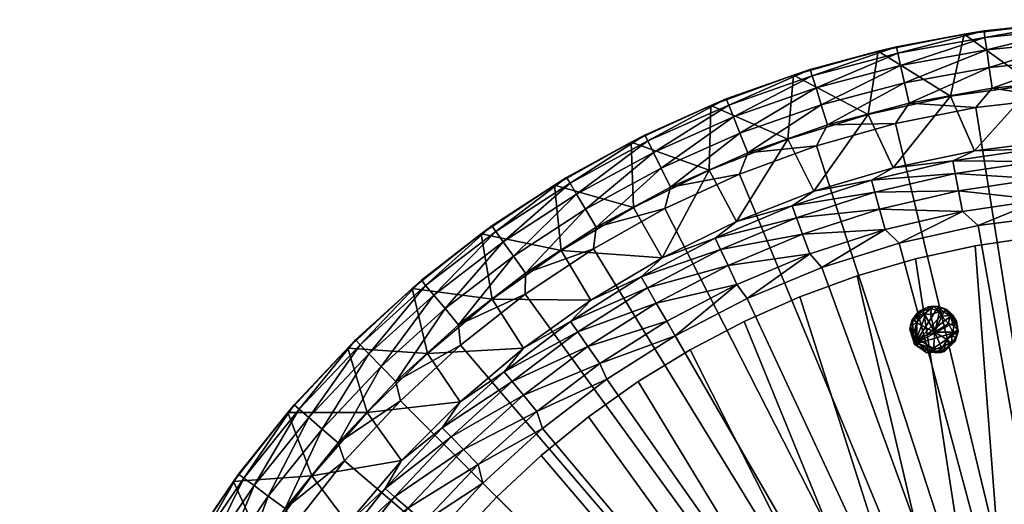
# Model space of a CAD drawing. Header units: millimetres. Extents: x -587 to 597, y -588 to 596.
# Tile 4 of 17: x -587 to -67, y 339 to 596. Entities that reach past the tile are written whole.
import ezdxf

# ---------------------------------------------------------------- set-up
doc = ezdxf.new("R2010")
doc.units = ezdxf.units.MM
doc.layers.get('0').update_dxf_attribs({"true_color": 0x5890e1})

msp = doc.modelspace()

# ---------------------------------------------------------------- meshes
at = {"color": 41, "true_color": 0xfcecad}
mesh = msp.add_polyface(dxfattribs=at)
corners = [(-38.89, 531.87, 40.3), (4.88, 533.68, 40.3), (-6.15, 530.22, 29.89), (4.88, 530.24, 29.71), (4.88, 524.02, 20.48), (-6.01, 523.5, 20.03), (4.88, 515.49, 13.32), (-5.81, 514.18, 12.6), (4.88, 505.32, 8.79), (-5.58, 503.08, 8.24), (4.88, 494.29, 7.24), (-37.89, 492.42, 7.24), (-47.34, 500.46, 8.24), (-80.33, 486.84, 7.24), (-88.73, 494.34, 8.24), (-122.12, 477.57, 7.24), (-90.81, 505.25, 12.6), (-92.56, 514.4, 20.03), (-48.5, 511.49, 12.6), (-93.82, 521, 29.89), (-49.48, 520.77, 20.03), (-125.25, 517.46, 40.3), (-82.37, 526.45, 40.3), (-50.18, 527.45, 29.89), (4.88, 3.61, 437.24), (4.88, 595.4, 390.3), (4.88, 556.01, 437.24), (-6.27, 564.14, 213.65), (-50.77, 561.48, 213.65), (-94.91, 555.3, 213.65)]
mesh.append_faces([[corners[k] for k in face] for face in [(24, 25, 26)]], dxfattribs={"vtx0": -1, "vtx1": -1, "color": 41})
mesh.append_faces([[corners[k] for k in face] for face in [(2, 4, 5), (5, 6, 7), (7, 8, 9), (9, 11, 12), (12, 13, 14), (14, 16, 12), (16, 17, 18), (16, 18, 12), (12, 18, 9), (17, 19, 20), (17, 20, 18), (18, 20, 7), (18, 7, 9), (19, 22, 23), (19, 23, 20), (20, 23, 5), (20, 5, 7), (23, 0, 2), (23, 2, 5)]], dxfattribs={"vtx0": -1, "vtx1": -1, "vtx2": -1, "color": 41})
mesh.append_faces([[corners[k] for k in face] for face in [(2, 1, 3), (2, 3, 4), (5, 4, 6), (7, 6, 8), (9, 8, 10), (9, 10, 11), (12, 11, 13), (14, 13, 15), (10, 6, 4), (10, 4, 3), (24, 1, 25), (27, 1, 0), (28, 0, 22), (29, 22, 21)]], dxfattribs={"vtx0": -1, "vtx2": -1, "color": 41})
mesh.append_faces([[corners[k] for k in face] for face in [(8, 6, 10)]], dxfattribs={"vtx1": -1, "color": 41})
mesh.append_faces([[corners[k] for k in face] for face in [(0, 1, 2), (21, 22, 19), (22, 0, 23), (3, 1, 10)]], dxfattribs={"vtx1": -1, "vtx2": -1, "color": 41})
mesh = msp.add_polyface(dxfattribs=at)
corners = [(4.88, 556.01, 437.24), (4.88, 595.4, 390.3), (4.88, 595.74, 401.89), (4.88, 592.74, 413.08), (4.88, 586.65, 422.95), (4.88, 577.99, 430.66), (4.88, 567.48, 435.56), (-87.7, 588.11, 390.3), (-77.24, 589.84, 391.28), (-41.55, 593.57, 390.3), (-30.41, 594.51, 391.28), (-30.41, 594.51, 403.2), (-30.2, 591, 414.6), (-29.8, 584.29, 424.45), (-29.24, 574.99, 431.88), (-28.58, 563.91, 436.24), (-38.46, 554.3, 437.24), (-72.99, 559.48, 436.24), (-81.53, 549.21, 437.24), (-77.24, 589.84, 403.2), (-76.76, 586.35, 414.6), (-75.83, 579.7, 424.45), (-74.53, 570.47, 431.88), (4.88, 533.68, 40.3), (-6.27, 564.14, 213.65), (-38.89, 531.87, 40.3), (-50.77, 561.48, 213.65), (-82.37, 526.45, 40.3), (-94.91, 555.3, 213.65)]
mesh.append_faces([[corners[k] for k in face] for face in [(0, 5, 6)]], dxfattribs={"vtx0": -1, "color": 41})
mesh.append_faces([[corners[k] for k in face] for face in [(7, 8, 9), (9, 10, 1), (1, 10, 2), (2, 11, 3), (3, 12, 4), (4, 13, 5), (5, 14, 6), (6, 15, 0), (0, 15, 16), (16, 17, 18)]], dxfattribs={"vtx0": -1, "vtx1": -1, "color": 41})
mesh.append_faces([[corners[k] for k in face] for face in [(9, 8, 10), (2, 10, 11), (3, 11, 12), (4, 12, 13), (5, 13, 14), (6, 14, 15), (16, 15, 17), (8, 19, 10), (19, 20, 11), (19, 11, 10), (20, 21, 12), (20, 12, 11), (21, 22, 13), (21, 13, 12), (22, 17, 14), (22, 14, 13), (15, 14, 17), (24, 25, 26), (26, 27, 28), (28, 7, 26), (26, 9, 24)]], dxfattribs={"vtx0": -1, "vtx1": -1, "vtx2": -1, "color": 41})
mesh.append_faces([[corners[k] for k in face] for face in [(0, 1, 2), (0, 2, 3), (0, 4, 5)]], dxfattribs={"vtx0": -1, "vtx2": -1, "color": 41})
mesh.append_faces([[corners[k] for k in face] for face in [(3, 4, 0), (1, 23, 24), (7, 9, 26), (9, 1, 24)]], dxfattribs={"vtx1": -1, "vtx2": -1, "color": 41})
mesh = msp.add_polyface(dxfattribs=at)
corners = [(-177.99, 566.43, 390.3), (-213.47, 553.82, 391.28), (-169.07, 569.43, 391.28), (-133.27, 579.05, 390.3), (-123.56, 581.46, 391.28), (-87.7, 588.11, 390.3), (-77.24, 589.84, 391.28), (-81.53, 549.21, 437.24), (-72.99, 559.48, 436.24), (-116.91, 551.54, 436.24), (-124.07, 540.74, 437.24), (-213.47, 553.82, 403.2), (-212.17, 550.55, 414.6), (-169.07, 569.43, 403.2), (-209.7, 544.31, 424.45), (-168.03, 566.07, 414.6), (-123.56, 581.46, 403.2), (-166.06, 559.65, 424.45), (-122.8, 578.03, 414.6), (-77.24, 589.84, 403.2), (-206.26, 535.64, 431.88), (-163.32, 550.74, 431.88), (-121.34, 571.47, 424.45), (-76.76, 586.35, 414.6), (-160.06, 540.13, 436.24), (-119.32, 562.37, 431.88), (-75.83, 579.7, 424.45), (-74.53, 570.47, 431.88), (-221.59, 550.35, 390.3), (-181.04, 532.53, 213.65), (-138.43, 545.63, 213.65), (-94.91, 555.3, 213.65)]
mesh.append_faces([[corners[k] for k in face] for face in [(0, 2, 3), (3, 4, 5), (7, 9, 10)]], dxfattribs={"vtx0": -1, "vtx1": -1, "color": 41})
mesh.append_faces([[corners[k] for k in face] for face in [(0, 1, 2), (3, 2, 4), (5, 4, 6), (7, 8, 9), (1, 11, 2), (11, 12, 13), (11, 13, 2), (2, 13, 4), (12, 14, 15), (12, 15, 13), (13, 15, 16), (13, 16, 4), (4, 16, 6), (14, 17, 15), (15, 17, 18), (15, 18, 16), (16, 18, 19), (16, 19, 6), (20, 21, 17), (17, 21, 22), (17, 22, 18), (18, 22, 23), (18, 23, 19), (21, 24, 25), (21, 25, 22), (22, 25, 26), (22, 26, 23), (24, 9, 25), (25, 9, 27), (25, 27, 26), (9, 8, 27), (29, 0, 30), (30, 3, 31)]], dxfattribs={"vtx0": -1, "vtx1": -1, "vtx2": -1, "color": 41})
mesh.append_faces([[corners[k] for k in face] for face in [(28, 0, 29), (0, 3, 30), (3, 5, 31)]], dxfattribs={"vtx1": -1, "vtx2": -1, "color": 41})
mesh = msp.add_polyface(dxfattribs=at)
corners = [(-304.33, 508.19, 390.3), (-297.87, 512.28, 391.28), (-263.79, 530.9, 390.3), (-256.49, 534.73, 391.28), (-221.59, 550.35, 390.3), (-213.47, 553.82, 391.28), (-177.99, 566.43, 390.3), (-206.51, 513.96, 437.24), (-202.16, 525.33, 436.24), (-242.96, 507.23, 436.24), (-245.9, 495.8, 437.24), (-282.19, 485.94, 436.24), (-337.32, 486.62, 403.2), (-297.87, 512.28, 403.2), (-335.29, 483.76, 414.6), (-296.07, 509.26, 414.6), (-256.49, 534.73, 403.2), (-331.41, 478.28, 424.45), (-292.63, 503.49, 424.45), (-254.94, 531.58, 414.6), (-213.47, 553.82, 403.2), (-287.87, 495.48, 431.88), (-251.98, 525.55, 424.45), (-212.17, 550.55, 414.6), (-247.86, 517.19, 431.88), (-209.7, 544.31, 424.45), (-206.26, 535.64, 431.88), (-181.04, 532.53, 213.65), (-208.05, 489.04, 40.3), (-222.48, 516.08, 213.65), (-247.41, 469.8, 40.3), (-262.47, 496.4, 213.65), (-300.78, 473.6, 213.65)]
mesh.append_faces([[corners[k] for k in face] for face in [(0, 1, 2), (2, 3, 4), (4, 5, 6), (7, 9, 10)]], dxfattribs={"vtx0": -1, "vtx1": -1, "color": 41})
mesh.append_faces([[corners[k] for k in face] for face in [(2, 1, 3), (4, 3, 5), (7, 8, 9), (10, 9, 11), (12, 13, 1), (1, 13, 3), (14, 15, 13), (13, 15, 16), (13, 16, 3), (3, 16, 5), (17, 18, 15), (15, 18, 19), (15, 19, 16), (16, 19, 20), (16, 20, 5), (18, 21, 22), (18, 22, 19), (19, 22, 23), (19, 23, 20), (21, 11, 24), (21, 24, 22), (22, 24, 25), (22, 25, 23), (11, 9, 24), (24, 9, 26), (24, 26, 25), (9, 8, 26), (27, 28, 29), (29, 30, 31), (31, 32, 0), (31, 2, 29), (29, 4, 27)]], dxfattribs={"vtx0": -1, "vtx1": -1, "vtx2": -1, "color": 41})
mesh.append_faces([[corners[k] for k in face] for face in [(29, 28, 30)]], dxfattribs={"vtx0": -1, "vtx2": -1, "color": 41})
mesh.append_faces([[corners[k] for k in face] for face in [(0, 2, 31), (2, 4, 29)]], dxfattribs={"vtx1": -1, "vtx2": -1, "color": 41})
mesh = msp.add_polyface(dxfattribs=at)
corners = [(-88.73, 494.34, 8.24), (-122.12, 477.57, 7.24), (-129.47, 484.79, 8.24), (-162.94, 464.7, 7.24), (-169.26, 471.86, 8.24), (-202.49, 448.32, 7.24), (-207.83, 455.65, 8.24), (-212.56, 465.69, 12.6), (-216.53, 474.12, 20.03), (-173.13, 482.26, 12.6), (-176.38, 491, 20.03), (-132.45, 495.48, 12.6), (-219.39, 480.2, 29.89), (-208.05, 489.04, 40.3), (-178.72, 497.3, 29.89), (-134.96, 504.46, 20.03), (-90.81, 505.25, 12.6), (-167.24, 504.96, 40.3), (-136.77, 510.93, 29.89), (-92.56, 514.4, 20.03), (-125.25, 517.46, 40.3), (-93.82, 521, 29.89), (-124.07, 540.74, 437.24), (-116.91, 551.54, 436.24), (-160.06, 540.13, 436.24), (-165.82, 528.97, 437.24), (-202.16, 525.33, 436.24), (-206.51, 513.96, 437.24), (-209.7, 544.31, 424.45), (-206.26, 535.64, 431.88), (-166.06, 559.65, 424.45), (-163.32, 550.74, 431.88), (-94.91, 555.3, 213.65), (-138.43, 545.63, 213.65), (-181.04, 532.53, 213.65)]
mesh.append_faces([[corners[k] for k in face] for face in [(22, 24, 25), (25, 26, 27)]], dxfattribs={"vtx0": -1, "vtx1": -1, "color": 41})
mesh.append_faces([[corners[k] for k in face] for face in [(0, 1, 2), (2, 3, 4), (4, 5, 6), (6, 7, 4), (7, 8, 9), (7, 9, 4), (4, 9, 2), (8, 10, 9), (9, 10, 11), (9, 11, 2), (2, 11, 0), (12, 13, 14), (12, 14, 10), (10, 14, 15), (10, 15, 11), (11, 15, 16), (11, 16, 0), (14, 17, 18), (14, 18, 15), (15, 18, 19), (15, 19, 16), (18, 20, 21), (18, 21, 19), (22, 23, 24), (25, 24, 26), (28, 29, 30), (29, 26, 31), (26, 24, 31), (32, 20, 33), (33, 17, 34)]], dxfattribs={"vtx0": -1, "vtx1": -1, "vtx2": -1, "color": 41})
mesh.append_faces([[corners[k] for k in face] for face in [(2, 1, 3), (4, 3, 5), (33, 20, 17), (34, 17, 13)]], dxfattribs={"vtx0": -1, "vtx2": -1, "color": 41})
mesh.append_faces([[corners[k] for k in face] for face in [(13, 17, 14), (17, 20, 18)]], dxfattribs={"vtx1": -1, "vtx2": -1, "color": 41})
mesh = msp.add_polyface(dxfattribs=at)
corners = [(-342.09, 350.57, 7.24), (-344.66, 360.55, 8.24), (-310.53, 379.49, 7.24), (-485.81, 3.61, 7.24), (-483.94, 46.37, 7.24), (4.88, 3.61, 7.24), (-478.35, 88.81, 7.24), (-469.09, 130.61, 7.24), (-456.21, 171.43, 7.24), (-439.83, 210.98, 7.24), (-420.07, 248.95, 7.24), (-397.07, 285.05, 7.24), (-371.01, 319.01, 7.24), (-276.57, 405.55, 7.24), (-240.46, 428.55, 7.24), (-202.49, 448.32, 7.24), (-162.94, 464.7, 7.24), (-122.12, 477.57, 7.24), (-80.33, 486.84, 7.24), (-37.89, 492.42, 7.24), (4.88, 494.29, 7.24), (4.88, 533.68, 40.3), (4.88, 3.61, 437.24), (4.88, 556.01, 437.24), (-38.46, 554.3, 437.24), (-81.53, 549.21, 437.24), (-124.07, 540.74, 437.24), (-165.82, 528.97, 437.24), (-206.51, 513.96, 437.24), (-245.9, 495.8, 437.24), (-283.75, 474.6, 437.24), (-319.81, 450.51, 437.24), (-353.87, 423.65, 437.24), (-385.73, 394.21, 437.24), (-415.17, 362.36, 437.24), (-442.02, 328.3, 437.24), (-466.12, 292.23, 437.24), (-487.31, 254.39, 437.24), (-505.47, 215, 437.24), (-520.48, 174.31, 437.24), (-525.2, 3.61, 40.3)]
mesh.append_faces([[corners[k] for k in face] for face in [(5, 19, 20)]], dxfattribs={"vtx0": -1, "color": 41})
mesh.append_faces([[corners[k] for k in face] for face in [(0, 1, 2), (20, 21, 5), (5, 21, 22)]], dxfattribs={"vtx0": -1, "vtx1": -1, "color": 41})
mesh.append_faces([[corners[k] for k in face] for face in [(5, 4, 6), (5, 6, 7), (5, 8, 9), (5, 9, 10), (5, 11, 12), (5, 12, 0), (5, 2, 13), (5, 13, 14), (5, 15, 16), (5, 16, 17), (5, 18, 19), (22, 24, 25), (22, 25, 26), (22, 27, 28), (22, 28, 29), (22, 30, 31), (22, 31, 32), (22, 33, 34), (22, 34, 35), (22, 36, 37), (22, 37, 38), (40, 3, 5), (40, 5, 22)]], dxfattribs={"vtx0": -1, "vtx2": -1, "color": 41})
mesh.append_faces([[corners[k] for k in face] for face in [(3, 4, 5), (23, 24, 22)]], dxfattribs={"vtx1": -1, "color": 41})
mesh.append_faces([[corners[k] for k in face] for face in [(7, 8, 5), (10, 11, 5), (0, 2, 5), (14, 15, 5), (17, 18, 5), (26, 27, 22), (29, 30, 22), (32, 33, 22), (35, 36, 22), (38, 39, 22)]], dxfattribs={"vtx1": -1, "vtx2": -1, "color": 41})
mesh = msp.add_polyface(dxfattribs=at)
corners = [(-326.59, 404.28, 20.03), (-320.64, 397.1, 12.6), (-358.95, 375.14, 20.03), (-363.65, 379.94, 29.89), (-310.53, 379.49, 7.24), (-344.66, 360.55, 8.24), (-313.57, 388.54, 8.24), (-354.13, 393.6, 40.3), (-330.87, 409.45, 29.89), (-291.9, 430.61, 20.03), (-320.7, 421.91, 40.3), (-295.73, 436.13, 29.89), (-352.43, 368.48, 12.6), (-379.46, 453.61, 390.3), (-374.62, 457.91, 391.28), (-342.97, 482.38, 390.3), (-337.32, 486.62, 391.28), (-304.33, 508.19, 390.3), (-297.87, 512.28, 391.28), (-319.81, 450.51, 437.24), (-319.6, 461.61, 436.24), (-354.97, 434.38, 436.24), (-353.87, 423.65, 437.24), (-388.05, 404.43, 436.24), (-374.62, 457.91, 403.2), (-372.36, 455.21, 414.6), (-337.32, 486.62, 403.2), (-368.06, 450.06, 424.45), (-335.29, 483.76, 414.6), (-297.87, 512.28, 403.2), (-362.08, 442.9, 431.88), (-331.41, 478.28, 424.45), (-296.07, 509.26, 414.6), (-326.02, 470.67, 431.88), (-292.63, 503.49, 424.45), (-300.78, 473.6, 213.65), (-337.16, 447.83, 213.65), (-371.37, 419.25, 213.65), (-285.04, 447.37, 40.3)]
mesh.append_faces([[corners[k] for k in face] for face in [(13, 14, 15), (15, 16, 17), (19, 21, 22), (17, 35, 15), (15, 36, 13), (7, 37, 10), (10, 36, 38)]], dxfattribs={"vtx0": -1, "vtx1": -1, "color": 41})
mesh.append_faces([[corners[k] for k in face] for face in [(0, 1, 2), (0, 2, 3), (4, 5, 6), (3, 7, 8), (3, 8, 0), (0, 8, 9), (8, 10, 11), (1, 6, 12), (1, 12, 2), (6, 5, 12), (15, 14, 16), (17, 16, 18), (19, 20, 21), (22, 21, 23), (14, 24, 16), (24, 25, 26), (24, 26, 16), (16, 26, 18), (25, 27, 28), (25, 28, 26), (26, 28, 29), (27, 30, 31), (27, 31, 28), (28, 31, 32), (30, 21, 33), (30, 33, 31), (31, 33, 34), (21, 20, 33), (15, 35, 36), (13, 36, 37), (10, 37, 36)]], dxfattribs={"vtx0": -1, "vtx1": -1, "vtx2": -1, "color": 41})
mesh.append_faces([[corners[k] for k in face] for face in [(7, 10, 8)]], dxfattribs={"vtx1": -1, "vtx2": -1, "color": 41})
mesh = msp.add_polyface(dxfattribs=at)
corners = [(-207.83, 455.65, 8.24), (-202.49, 448.32, 7.24), (-240.46, 428.55, 7.24), (-244.91, 436.26, 8.24), (-280.24, 413.84, 8.24), (-286.57, 422.96, 12.6), (-320.64, 397.1, 12.6), (-326.59, 404.28, 20.03), (-310.53, 379.49, 7.24), (-313.57, 388.54, 8.24), (-276.57, 405.55, 7.24), (-291.9, 430.61, 20.03), (-250.46, 445.87, 12.6), (-330.87, 409.45, 29.89), (-295.73, 436.13, 29.89), (-255.12, 453.95, 20.03), (-212.56, 465.69, 12.6), (-320.7, 421.91, 40.3), (-285.04, 447.37, 40.3), (-258.48, 459.76, 29.89), (-216.53, 474.12, 20.03), (-247.41, 469.8, 40.3), (-219.39, 480.2, 29.89), (-176.38, 491, 20.03), (-208.05, 489.04, 40.3), (-245.9, 495.8, 437.24), (-282.19, 485.94, 436.24), (-283.75, 474.6, 437.24), (-319.6, 461.61, 436.24), (-319.81, 450.51, 437.24), (-326.02, 470.67, 431.88), (-287.87, 495.48, 431.88), (-292.63, 503.49, 424.45), (-262.47, 496.4, 213.65), (-300.78, 473.6, 213.65), (-337.16, 447.83, 213.65)]
mesh.append_faces([[corners[k] for k in face] for face in [(8, 9, 10), (10, 4, 2), (25, 26, 27), (27, 28, 29), (18, 34, 21)]], dxfattribs={"vtx0": -1, "vtx1": -1, "color": 41})
mesh.append_faces([[corners[k] for k in face] for face in [(0, 2, 3), (3, 2, 4), (3, 4, 5), (5, 4, 6), (5, 6, 7), (10, 9, 4), (7, 11, 5), (5, 11, 12), (5, 12, 3), (3, 12, 0), (13, 14, 11), (11, 14, 15), (11, 15, 12), (12, 15, 16), (12, 16, 0), (14, 18, 19), (14, 19, 15), (15, 19, 20), (15, 20, 16), (19, 21, 22), (19, 22, 20), (20, 22, 23), (4, 9, 6), (27, 26, 28), (30, 28, 31), (30, 31, 32), (28, 26, 31), (33, 21, 34), (18, 35, 34)]], dxfattribs={"vtx0": -1, "vtx1": -1, "vtx2": -1, "color": 41})
mesh.append_faces([[corners[k] for k in face] for face in [(0, 1, 2)]], dxfattribs={"vtx0": -1, "vtx2": -1, "color": 41})
mesh.append_faces([[corners[k] for k in face] for face in [(17, 18, 14), (18, 21, 19), (21, 24, 22)]], dxfattribs={"vtx1": -1, "vtx2": -1, "color": 41})
mesh = msp.add_polyface(dxfattribs=at)
corners = [(-472.32, 58.61, 7.24), (-467.57, 90.46, 7.24), (-460.68, 121.93, 7.24), (-451.71, 152.86, 7.24), (-440.68, 183.12, 7.24), (-427.65, 212.58, 7.24), (-412.67, 241.1, 7.24), (-395.82, 268.54, 7.24), (-377.16, 294.8, 7.24), (-356.79, 319.75, 7.24), (-334.79, 343.28, 7.24), (-311.26, 365.27, 7.24), (-286.31, 385.65, 7.24), (-260.06, 404.3, 7.24), (-232.61, 421.16, 7.24), (-204.09, 436.13, 7.24), (-174.64, 449.17, 7.24), (-144.37, 460.19, 7.24), (-113.44, 469.17, 7.24), (-81.98, 476.05, 7.24), (-50.12, 480.81, 7.24), (-50.12, 480.81, 6.24), (-81.98, 476.05, 6.24), (-113.44, 469.17, 6.24), (-144.37, 460.19, 6.24), (-174.64, 449.17, 6.24), (-204.09, 436.13, 6.24), (-232.61, 421.16, 6.24), (-260.06, 404.3, 6.24), (-286.31, 385.65, 6.24), (-311.26, 365.27, 6.24), (-334.79, 343.28, 6.24), (-356.79, 319.75, 6.24), (-377.16, 294.8, 6.24), (-395.82, 268.54, 6.24), (-412.67, 241.1, 6.24), (-427.65, 212.58, 6.24), (-440.68, 183.12, 6.24), (-451.71, 152.86, 6.24), (-460.68, 121.93, 6.24), (-467.57, 90.46, 6.24), (-472.32, 58.61, 6.24), (-50.12, 58.61, 7.24), (-50.12, 58.61, 6.24)]
mesh.append_faces([[corners[k] for k in face] for face in [(22, 20, 21), (43, 0, 41), (21, 42, 43), (42, 1, 0), (40, 43, 41)]], dxfattribs={"vtx0": -1, "color": 41})
mesh.append_faces([[corners[k] for k in face] for face in [(40, 2, 39), (39, 3, 38), (38, 4, 37), (37, 5, 36), (36, 6, 35), (35, 7, 34), (34, 8, 33), (33, 9, 32), (32, 10, 31), (31, 11, 30), (30, 12, 29), (29, 13, 28), (28, 14, 27), (27, 15, 26), (26, 16, 25), (25, 17, 24), (24, 18, 23), (23, 19, 22), (22, 43, 23), (23, 43, 24), (24, 43, 25), (25, 43, 26), (26, 43, 27), (27, 43, 28), (28, 43, 29), (29, 43, 30), (30, 43, 31), (31, 43, 32), (32, 43, 33), (33, 43, 34), (34, 43, 35), (35, 43, 36), (36, 43, 37), (37, 43, 38), (38, 43, 39), (39, 43, 40)]], dxfattribs={"vtx0": -1, "vtx1": -1, "color": 41})
mesh.append_faces([[corners[k] for k in face] for face in [(40, 0, 1), (40, 1, 2), (39, 2, 3), (38, 3, 4), (37, 4, 5), (36, 5, 6), (35, 6, 7), (34, 7, 8), (33, 8, 9), (32, 9, 10), (31, 10, 11), (30, 11, 12), (29, 12, 13), (28, 13, 14), (27, 14, 15), (26, 15, 16), (25, 16, 17), (24, 17, 18), (23, 18, 19), (22, 19, 20), (42, 19, 18), (42, 18, 17), (42, 16, 15), (42, 15, 14), (42, 13, 12), (42, 12, 11), (42, 10, 9), (42, 9, 8), (42, 7, 6), (42, 6, 5), (42, 4, 3), (42, 3, 2)]], dxfattribs={"vtx0": -1, "vtx2": -1, "color": 41})
mesh.append_faces([[corners[k] for k in face] for face in [(41, 0, 40), (42, 0, 43), (20, 42, 21), (20, 19, 42), (21, 43, 22)]], dxfattribs={"vtx1": -1, "color": 41})
mesh.append_faces([[corners[k] for k in face] for face in [(17, 16, 42), (14, 13, 42), (11, 10, 42), (8, 7, 42), (5, 4, 42), (2, 1, 42)]], dxfattribs={"vtx1": -1, "vtx2": -1, "color": 41})
mesh = msp.add_polyface(dxfattribs=at)
corners = [(-385.11, 362.62, 40.3), (-354.13, 393.6, 40.3), (-363.65, 379.94, 29.89), (-445.12, 387.94, 390.3), (-471.24, 355.35, 391.28), (-441.79, 392.06, 391.28), (-413.58, 422.07, 390.3), (-409.51, 426.32, 391.28), (-379.46, 453.61, 390.3), (-374.62, 457.91, 391.28), (-353.87, 423.65, 437.24), (-388.05, 404.43, 436.24), (-385.73, 394.21, 437.24), (-418.66, 371.95, 436.24), (-415.17, 362.36, 437.24), (-471.24, 355.35, 403.2), (-441.79, 392.06, 403.2), (-468.41, 353.26, 414.6), (-439.13, 389.76, 414.6), (-409.51, 426.32, 403.2), (-463.01, 349.27, 424.45), (-434.07, 385.35, 424.45), (-407.05, 423.81, 414.6), (-374.62, 457.91, 403.2), (-427.03, 379.23, 431.88), (-402.35, 419.02, 424.45), (-372.36, 455.21, 414.6), (-395.82, 412.36, 431.88), (-368.06, 450.06, 424.45), (-362.08, 442.9, 431.88), (-354.97, 434.38, 436.24), (-371.37, 419.25, 213.65), (-403.2, 388.04, 213.65), (-432.46, 354.41, 213.65)]
mesh.append_faces([[corners[k] for k in face] for face in [(3, 5, 6), (6, 7, 8), (10, 11, 12), (12, 13, 14), (8, 31, 6), (6, 32, 3), (0, 32, 1)]], dxfattribs={"vtx0": -1, "vtx1": -1, "color": 41})
mesh.append_faces([[corners[k] for k in face] for face in [(3, 4, 5), (6, 5, 7), (8, 7, 9), (12, 11, 13), (15, 16, 5), (5, 16, 7), (17, 18, 16), (16, 18, 19), (16, 19, 7), (7, 19, 9), (20, 21, 18), (18, 21, 22), (18, 22, 19), (19, 22, 23), (19, 23, 9), (21, 24, 25), (21, 25, 22), (22, 25, 26), (22, 26, 23), (24, 13, 27), (24, 27, 25), (25, 27, 28), (25, 28, 26), (13, 11, 27), (27, 11, 29), (27, 29, 28), (11, 30, 29), (6, 31, 32), (3, 32, 33), (1, 32, 31)]], dxfattribs={"vtx0": -1, "vtx1": -1, "vtx2": -1, "color": 41})
mesh.append_faces([[corners[k] for k in face] for face in [(0, 1, 2)]], dxfattribs={"vtx1": -1, "vtx2": -1, "color": 41})
at = {"color": 18, "true_color": 0x050505}
mesh = msp.add_polyface(dxfattribs=at)
corners = [(-111.18, 441.37, 2.44), (-108.97, 421.06, 1.75), (-98.44, 440.96, 0.64), (-99.63, 421.79, 0.64), (-93.24, 433.83, 0.64), (-112.95, 435.38, 0.25), (-114.63, 428.79, 1.14), (-94.26, 428.45, 0.25), (-103.36, 430.46, -0.11), (-95.32, 439.26, 1.14), (-113.96, 424.18, 6.24), (-94.25, 424.52, 1.75), (-106.56, 443.87, 3.19), (-101.26, 443.97, 3.19), (-111.21, 424.08, 0.64), (-116.06, 433.77, 3.19), (-102.83, 419.44, 2.44), (-91.16, 431.56, 3.19), (-91.83, 436.19, 6.24), (-104.05, 421.7, 0.25), (-108.91, 440.16, 0.25), (-92.1, 427.72, 2.44), (-97.66, 442.33, 2.44), (-98.24, 420.2, 6.24), (-112.58, 427.15, 0.25), (-98.05, 421.26, 1.75), (-116.4, 431.78, 6.24), (-100.73, 441.19, 0.25), (-113.42, 423.75, 3.19), (-105.1, 442.89, 1.14), (-93.79, 430.52, 0.25), (-107.47, 419.54, 6.24), (-92.42, 435.29, 1.75), (-115.81, 429.83, 2.44), (-98.04, 423.46, 0.25), (-111.08, 439.38, 0.64), (-92.48, 425.71, 6.24), (-111.97, 441.3, 6.24), (-114.15, 437.22, 1.75), (-95.36, 441.03, 3.19), (-91.02, 430.88, 6.24), (-106.48, 420.7, 1.14), (-103.92, 444.2, 3.19), (-96.01, 435.07, -0.1), (-96.86, 442.37, 6.24), (-115.21, 437.02, 6.24), (-100.18, 419.63, 3.19), (-97, 426.6, -0.1), (-105.62, 439.85, -0.1), (-99.56, 438.98, -0.1), (-93.85, 439.69, 6.24)]
mesh.append_faces([[corners[k] for k in face] for face in [(12, 10, 13), (43, 30, 8), (40, 31, 36), (8, 3, 19), (49, 43, 8), (44, 10, 50), (45, 10, 37), (8, 48, 27), (8, 19, 24), (26, 33, 10), (8, 47, 3), (36, 31, 23), (5, 20, 8), (8, 24, 5), (9, 43, 49), (18, 10, 40), (40, 10, 31), (28, 14, 1), (3, 47, 34), (21, 7, 17), (27, 48, 29), (37, 10, 12), (27, 29, 42), (9, 2, 22), (28, 6, 24), (6, 5, 24), (38, 0, 35), (15, 5, 6), (19, 3, 16), (23, 25, 36), (18, 17, 32), (4, 17, 30), (50, 39, 44), (50, 32, 39), (41, 19, 16), (14, 19, 41), (29, 20, 0), (35, 0, 20), (36, 25, 11), (11, 7, 21), (13, 10, 44), (13, 22, 2), (23, 46, 25), (23, 41, 16), (24, 19, 14), (28, 24, 14), (34, 25, 3), (46, 3, 25), (26, 15, 33), (45, 0, 38), (27, 13, 2), (8, 27, 49), (10, 28, 1), (10, 33, 28), (12, 29, 0), (12, 42, 29), (7, 30, 17), (8, 30, 47), (31, 41, 23), (10, 1, 31), (32, 17, 4), (9, 32, 4), (6, 28, 33), (15, 6, 33), (34, 47, 11), (11, 25, 34), (20, 5, 35), (35, 5, 38), (36, 11, 21), (36, 21, 40), (37, 0, 45), (37, 12, 0), (45, 38, 15), (38, 5, 15), (32, 9, 39), (9, 22, 39), (40, 21, 17), (40, 17, 18), (31, 1, 41), (1, 14, 41), (13, 42, 12), (42, 13, 27), (30, 43, 4), (4, 43, 9), (44, 39, 22), (44, 22, 13), (26, 10, 45), (45, 15, 26), (16, 3, 46), (23, 16, 46), (30, 7, 47), (11, 47, 7), (20, 48, 8), (29, 48, 20), (27, 2, 49), (2, 9, 49), (50, 10, 18), (18, 32, 50)]], dxfattribs={"color": 18})
at = {"color": 41, "true_color": 0xfcecad}
mesh = msp.add_polyface(dxfattribs=at)
corners = [(-438.88, 293.53, 40.3), (-421.25, 313.21, 29.89), (-445.66, 276.46, 29.89), (-461.31, 255.9, 40.3), (-439.92, 272.98, 20.03), (-466.91, 237.81, 29.89), (-499.71, 312.82, 390.3), (-497.68, 316.41, 391.28), (-473.89, 351.45, 390.3), (-471.24, 355.35, 391.28), (-445.12, 387.94, 390.3), (-415.17, 362.36, 437.24), (-446.58, 337.13, 436.24), (-442.02, 328.3, 437.24), (-471.65, 300.21, 436.24), (-466.12, 292.23, 437.24), (-493.71, 261.41, 436.24), (-487.31, 254.39, 437.24), (-497.68, 316.41, 403.2), (-494.69, 314.55, 414.6), (-471.24, 355.35, 403.2), (-441.79, 392.06, 391.28), (-488.99, 311, 424.45), (-468.41, 353.26, 414.6), (-441.79, 392.06, 403.2), (-503.57, 266.51, 431.88), (-481.08, 306.07, 431.88), (-463.01, 349.27, 424.45), (-439.13, 389.76, 414.6), (-455.51, 343.73, 431.88), (-434.07, 385.35, 424.45), (-427.03, 379.23, 431.88), (-432.46, 354.41, 213.65), (-458.94, 318.55, 213.65), (-482.5, 280.7, 213.65), (-502.98, 241.11, 213.65), (-413.43, 329.19, 40.3)]
mesh.append_faces([[corners[k] for k in face] for face in [(0, 2, 3), (6, 7, 8), (8, 9, 10), (11, 12, 13), (13, 14, 15), (15, 16, 17), (10, 32, 8), (8, 33, 6), (3, 34, 0), (0, 33, 36)]], dxfattribs={"vtx0": -1, "vtx1": -1, "color": 41})
mesh.append_faces([[corners[k] for k in face] for face in [(0, 1, 2), (2, 4, 5), (8, 7, 9), (13, 12, 14), (15, 14, 16), (7, 18, 9), (18, 19, 20), (18, 20, 9), (9, 20, 21), (19, 22, 23), (19, 23, 20), (20, 23, 24), (25, 16, 26), (25, 26, 22), (22, 26, 27), (22, 27, 23), (23, 27, 28), (16, 14, 26), (26, 14, 29), (26, 29, 27), (27, 29, 30), (14, 12, 29), (29, 12, 31), (29, 31, 30), (8, 32, 33), (6, 33, 34), (3, 35, 34), (0, 34, 33), (36, 33, 32)]], dxfattribs={"vtx0": -1, "vtx1": -1, "vtx2": -1, "color": 41})
mesh = msp.add_polyface(dxfattribs=at)
corners = [(-363.65, 379.94, 29.89), (-358.95, 375.14, 20.03), (-393.85, 347.78, 29.89), (-385.11, 362.62, 40.3), (-413.43, 329.19, 40.3), (-421.25, 313.21, 29.89), (-438.88, 293.53, 40.3), (-420.07, 248.95, 7.24), (-442.61, 225.74, 8.24), (-422.45, 262.41, 8.24), (-397.07, 285.05, 7.24), (-399.29, 297.26, 8.24), (-371.01, 319.01, 7.24), (-373.3, 330.05, 8.24), (-342.09, 350.57, 7.24), (-344.66, 360.55, 8.24), (-352.43, 368.48, 12.6), (-388.76, 343.39, 20.03), (-381.71, 337.3, 12.6), (-415.81, 309.26, 20.03), (-445.66, 276.46, 29.89), (-408.27, 303.78, 12.6), (-439.92, 272.98, 20.03), (-431.94, 268.16, 12.6), (-415.17, 362.36, 437.24), (-418.66, 371.95, 436.24), (-446.58, 337.13, 436.24), (-427.03, 379.23, 431.88), (4.88, 3.61, 437.24), (-520.48, 174.31, 437.24), (-532.26, 132.56, 437.24), (-540.72, 90.02, 437.24), (-545.82, 46.95, 437.24), (-547.52, 3.61, 437.24), (-525.2, 3.61, 40.3), (-586.91, 3.61, 390.3), (-432.46, 354.41, 213.65), (-403.2, 388.04, 213.65)]
mesh.append_faces([[corners[k] for k in face] for face in [(28, 32, 33)]], dxfattribs={"vtx0": -1, "color": 41})
mesh.append_faces([[corners[k] for k in face] for face in [(3, 2, 4), (4, 5, 6), (7, 9, 10), (10, 11, 12), (12, 13, 14), (34, 28, 35), (4, 36, 3)]], dxfattribs={"vtx0": -1, "vtx1": -1, "color": 41})
mesh.append_faces([[corners[k] for k in face] for face in [(0, 1, 2), (0, 2, 3), (4, 2, 5), (7, 8, 9), (10, 9, 11), (12, 11, 13), (14, 13, 15), (1, 16, 17), (1, 17, 2), (2, 17, 5), (16, 15, 18), (16, 18, 17), (17, 18, 19), (17, 19, 5), (5, 19, 20), (15, 13, 18), (18, 13, 21), (18, 21, 19), (19, 21, 22), (19, 22, 20), (13, 11, 21), (21, 11, 23), (21, 23, 22), (11, 9, 23), (24, 25, 26), (26, 25, 27), (3, 36, 37)]], dxfattribs={"vtx0": -1, "vtx1": -1, "vtx2": -1, "color": 41})
mesh.append_faces([[corners[k] for k in face] for face in [(28, 29, 30), (28, 30, 31), (35, 28, 33)]], dxfattribs={"vtx0": -1, "vtx2": -1, "color": 41})
mesh.append_faces([[corners[k] for k in face] for face in [(31, 32, 28)]], dxfattribs={"vtx1": -1, "vtx2": -1, "color": 41})

doc.saveas('drawing.dxf')
